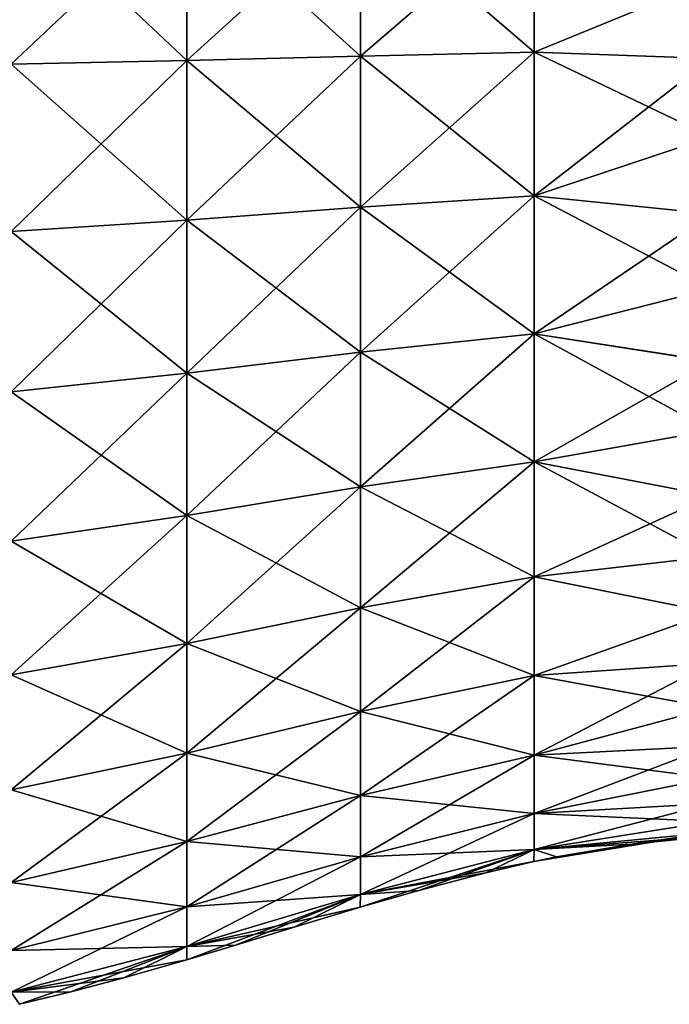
# Model space of a CAD drawing. Header units: millimetres. Extents: x -139 to 139, y -32 to 1264.
# Tile 140 of 256: x -38 to -29, y 640 to 654. Entities that reach past the tile are written whole.
import ezdxf

# ---------------------------------------------------------------- set-up
doc = ezdxf.new("R2010")
doc.units = ezdxf.units.MM
doc.header["$LTSCALE"] = 26.699852
doc.layers.add('298', color=7, linetype='CONTINUOUS')
doc.layers.add('299', color=7, linetype='CONTINUOUS')

msp = doc.modelspace()

# ---------------------------------------------------------------- linework, layer by layer
at = {"layer": '298', "color": 7, "linetype": 'CONTINUOUS'}
for points in [[(-38.167, 656.239, 10.456), (-38.167, 653.761, 10.456), (-35.598, 656.183, 9.78), (-38.167, 656.239, 10.456)], [(-35.598, 656.183, 9.78), (-38.167, 653.761, 10.456), (-35.598, 653.817, 9.78), (-35.598, 656.183, 9.78)], [(-35.598, 656.183, 9.78), (-35.598, 653.817, 9.78), (-33.064, 656.12, 9.015), (-35.598, 656.183, 9.78)], [(-33.064, 656.12, 9.015), (-35.598, 653.817, 9.78), (-33.064, 653.88, 9.015), (-33.064, 656.12, 9.015)], [(-33.064, 656.12, 9.015), (-33.064, 653.88, 9.015), (-30.524, 656.065, 8.348), (-33.064, 656.12, 9.015)], [(-30.524, 656.065, 8.348), (-33.064, 653.88, 9.015), (-30.524, 653.935, 8.348), (-30.524, 656.065, 8.348)], [(-30.524, 656.065, 8.348), (-30.524, 653.935, 8.348), (-27.941, 655, 8.022), (-30.524, 656.065, 8.348)], [(-27.941, 655, 8.022), (-30.524, 653.935, 8.348), (-27.941, 653.845, 7.969), (-27.941, 655, 8.022)], [(-38.167, 653.761, 10.456), (-38.167, 651.316, 10.048), (-35.598, 653.817, 9.78), (-38.167, 653.761, 10.456)], [(-35.598, 653.817, 9.78), (-38.167, 651.316, 10.048), (-35.598, 651.482, 9.39), (-35.598, 653.817, 9.78)], [(-35.598, 653.817, 9.78), (-35.598, 651.482, 9.39), (-33.064, 653.88, 9.015), (-35.598, 653.817, 9.78)], [(-33.064, 653.88, 9.015), (-35.598, 651.482, 9.39), (-33.064, 651.671, 8.646), (-33.064, 653.88, 9.015)], [(-33.064, 653.88, 9.015), (-33.064, 651.671, 8.646), (-30.524, 653.935, 8.348), (-33.064, 653.88, 9.015)], [(-30.524, 653.935, 8.348), (-33.064, 651.671, 8.646), (-30.524, 651.835, 7.997), (-30.524, 653.935, 8.348)], [(-30.524, 653.935, 8.348), (-30.524, 651.835, 7.997), (-27.941, 653.845, 7.969), (-30.524, 653.935, 8.348)], [(-27.941, 653.845, 7.969), (-30.524, 651.835, 7.997), (-27.941, 652.699, 7.809), (-27.941, 653.845, 7.969)], [(-27.941, 652.699, 7.809), (-30.524, 651.835, 7.997), (-27.941, 651.574, 7.544), (-27.941, 652.699, 7.809)], [(-33.064, 651.671, 8.646), (-33.064, 649.553, 7.919), (-30.524, 651.835, 7.997), (-33.064, 651.671, 8.646)], [(-30.524, 651.835, 7.997), (-33.064, 649.553, 7.919), (-30.524, 649.821, 7.306), (-30.524, 651.835, 7.997)], [(-30.524, 651.835, 7.997), (-30.524, 649.821, 7.306), (-27.941, 651.574, 7.544), (-30.524, 651.835, 7.997)], [(-35.598, 651.482, 9.39), (-35.598, 649.244, 8.622), (-33.064, 651.671, 8.646), (-35.598, 651.482, 9.39)], [(-33.064, 651.671, 8.646), (-35.598, 649.244, 8.622), (-33.064, 649.553, 7.919), (-33.064, 651.671, 8.646)], [(-27.941, 651.574, 7.544), (-30.524, 649.821, 7.306), (-27.941, 650.477, 7.177), (-27.941, 651.574, 7.544)], [(-38.167, 651.316, 10.048), (-38.167, 648.972, 9.243), (-35.598, 651.482, 9.39), (-38.167, 651.316, 10.048)], [(-35.598, 651.482, 9.39), (-38.167, 648.972, 9.243), (-35.598, 649.244, 8.622), (-35.598, 651.482, 9.39)], [(-27.941, 650.477, 7.177), (-30.524, 649.821, 7.306), (-27.941, 649.419, 6.709), (-27.941, 650.477, 7.177)], [(-33.064, 649.553, 7.919), (-33.064, 647.583, 6.853), (-30.524, 649.821, 7.306), (-33.064, 649.553, 7.919)], [(-30.524, 649.821, 7.306), (-33.064, 647.583, 6.853), (-30.524, 647.949, 6.292), (-30.524, 649.821, 7.306)], [(-30.524, 649.821, 7.306), (-30.524, 647.949, 6.292), (-27.941, 649.419, 6.709), (-30.524, 649.821, 7.306)], [(-35.598, 649.244, 8.622), (-35.598, 647.163, 7.496), (-33.064, 649.553, 7.919), (-35.598, 649.244, 8.622)], [(-33.064, 649.553, 7.919), (-35.598, 647.163, 7.496), (-33.064, 647.583, 6.853), (-33.064, 649.553, 7.919)], [(-27.941, 649.419, 6.709), (-30.524, 647.949, 6.292), (-27.941, 648.408, 6.147), (-27.941, 649.419, 6.709)], [(-38.167, 648.972, 9.243), (-38.167, 646.792, 8.064), (-35.598, 649.244, 8.622), (-38.167, 648.972, 9.243)], [(-35.598, 649.244, 8.622), (-38.167, 646.792, 8.064), (-35.598, 647.163, 7.496), (-35.598, 649.244, 8.622)], [(-27.941, 648.408, 6.147), (-30.524, 647.949, 6.292), (-27.941, 647.454, 5.493), (-27.941, 648.408, 6.147)], [(-33.064, 647.583, 6.853), (-33.064, 645.815, 5.477), (-30.524, 647.949, 6.292), (-33.064, 647.583, 6.853)], [(-30.524, 647.949, 6.292), (-33.064, 645.815, 5.477), (-30.524, 646.269, 4.985), (-30.524, 647.949, 6.292)], [(-30.524, 647.949, 6.292), (-30.524, 646.269, 4.985), (-27.941, 647.454, 5.493), (-30.524, 647.949, 6.292)], [(-35.598, 647.163, 7.496), (-35.598, 645.295, 6.042), (-33.064, 647.583, 6.853), (-35.598, 647.163, 7.496)], [(-33.064, 647.583, 6.853), (-35.598, 645.295, 6.042), (-33.064, 645.815, 5.477), (-33.064, 647.583, 6.853)], [(-27.941, 647.454, 5.493), (-30.524, 646.269, 4.985), (-27.941, 646.564, 4.754), (-27.941, 647.454, 5.493)], [(-38.167, 646.792, 8.064), (-38.167, 644.836, 6.541), (-35.598, 647.163, 7.496), (-38.167, 646.792, 8.064)], [(-35.598, 647.163, 7.496), (-38.167, 644.836, 6.541), (-35.598, 645.295, 6.042), (-35.598, 647.163, 7.496)], [(-27.941, 646.564, 4.754), (-30.524, 646.269, 4.985), (-27.941, 645.746, 3.936), (-27.941, 646.564, 4.754)], [(-33.064, 645.815, 5.477), (-33.064, 644.298, 3.829), (-30.524, 646.269, 4.985), (-33.064, 645.815, 5.477)], [(-30.524, 646.269, 4.985), (-33.064, 644.298, 3.829), (-30.524, 644.827, 3.418), (-30.524, 646.269, 4.985)], [(-30.524, 646.269, 4.985), (-30.524, 644.827, 3.418), (-27.941, 645.746, 3.936), (-30.524, 646.269, 4.985)], [(-35.598, 645.295, 6.042), (-35.598, 643.692, 4.301), (-33.064, 645.815, 5.477), (-35.598, 645.295, 6.042)], [(-33.064, 645.815, 5.477), (-35.598, 643.692, 4.301), (-33.064, 644.298, 3.829), (-33.064, 645.815, 5.477)], [(-27.941, 645.746, 3.936), (-30.524, 644.827, 3.418), (-27.941, 645.008, 3.047), (-27.941, 645.746, 3.936)], [(-38.167, 644.836, 6.541), (-38.167, 643.157, 4.718), (-35.598, 645.295, 6.042), (-38.167, 644.836, 6.541)], [(-35.598, 645.295, 6.042), (-38.167, 643.157, 4.718), (-35.598, 643.692, 4.301), (-35.598, 645.295, 6.042)], [(-30.524, 644.827, 3.418), (-30.524, 643.662, 1.636), (-27.941, 645.008, 3.047), (-30.524, 644.827, 3.418)], [(-27.941, 645.008, 3.047), (-30.524, 643.662, 1.636), (-27.941, 644.354, 2.092), (-27.941, 645.008, 3.047)], [(-33.064, 644.298, 3.829), (-33.064, 643.073, 1.954), (-30.524, 644.827, 3.418), (-33.064, 644.298, 3.829)], [(-30.524, 644.827, 3.418), (-33.064, 643.073, 1.954), (-30.524, 643.662, 1.636), (-30.524, 644.827, 3.418)], [(-27.941, 644.354, 2.092), (-30.524, 643.662, 1.636), (-27.941, 643.791, 1.082), (-27.941, 644.354, 2.092)], [(-35.598, 643.692, 4.301), (-35.598, 642.398, 2.32), (-33.064, 644.298, 3.829), (-35.598, 643.692, 4.301)], [(-33.064, 644.298, 3.829), (-35.598, 642.398, 2.32), (-33.064, 643.073, 1.954), (-33.064, 644.298, 3.829)], [(-30.524, 643.662, 1.636), (-30.524, 642.807, -0.314), (-27.941, 643.791, 1.082), (-30.524, 643.662, 1.636)], [(-27.941, 643.791, 1.082), (-30.524, 642.807, -0.314), (-27.941, 643.324, 0.024), (-27.941, 643.791, 1.082)], [(-38.167, 643.157, 4.718), (-38.167, 641.802, 2.643), (-35.598, 643.692, 4.301), (-38.167, 643.157, 4.718)], [(-35.598, 643.692, 4.301), (-38.167, 641.802, 2.643), (-35.598, 642.398, 2.32), (-35.598, 643.692, 4.301)], [(-33.064, 643.073, 1.954), (-33.064, 642.174, -0.097), (-30.524, 643.662, 1.636), (-33.064, 643.073, 1.954)], [(-30.524, 643.662, 1.636), (-33.064, 642.174, -0.097), (-30.524, 642.807, -0.314), (-30.524, 643.662, 1.636)], [(-27.941, 643.324, 0.024), (-30.524, 642.807, -0.314), (-27.941, 642.956, -1.073), (-27.941, 643.324, 0.024)], [(-35.598, 642.398, 2.32), (-35.598, 641.447, 0.153), (-33.064, 643.073, 1.954), (-35.598, 642.398, 2.32)], [(-33.064, 643.073, 1.954), (-35.598, 641.447, 0.153), (-33.064, 642.174, -0.097), (-33.064, 643.073, 1.954)], [(-30.524, 642.807, -0.314), (-30.524, 642.284, -2.378), (-27.941, 642.956, -1.073), (-30.524, 642.807, -0.314)], [(-27.941, 642.956, -1.073), (-30.524, 642.284, -2.378), (-27.941, 642.691, -2.199), (-27.941, 642.956, -1.073)], [(-33.064, 642.174, -0.097), (-33.064, 641.624, -2.268), (-30.524, 642.807, -0.314), (-33.064, 642.174, -0.097)], [(-30.524, 642.807, -0.314), (-33.064, 641.624, -2.268), (-30.524, 642.284, -2.378), (-30.524, 642.807, -0.314)], [(-27.941, 642.691, -2.199), (-30.524, 642.284, -2.378), (-27.941, 642.531, -3.344), (-27.941, 642.691, -2.199)], [(-30.524, 642.284, -2.378), (-30.529, 642.107, -4.5), (-27.941, 642.531, -3.344), (-30.524, 642.284, -2.378)], [(-27.941, 642.531, -3.344), (-30.529, 642.107, -4.5), (-30.2, 642.176, -4.5), (-27.941, 642.531, -3.344)], [(-29.105, 642.362, -4.5), (-27.941, 642.531, -3.344), (-30.2, 642.176, -4.5), (-29.105, 642.362, -4.5)], [(-27.941, 642.478, -4.5), (-27.941, 642.531, -3.344), (-29.105, 642.362, -4.5), (-27.941, 642.478, -4.5)], [(-38.167, 641.802, 2.643), (-38.167, 640.806, 0.373), (-35.598, 642.398, 2.32), (-38.167, 641.802, 2.643)], [(-35.598, 642.398, 2.32), (-38.167, 640.806, 0.373), (-35.598, 641.447, 0.153), (-35.598, 642.398, 2.32)], [(-35.598, 641.447, 0.153), (-35.598, 640.866, -2.142), (-33.064, 642.174, -0.097), (-35.598, 641.447, 0.153)], [(-33.064, 642.174, -0.097), (-35.598, 640.866, -2.142), (-33.064, 641.624, -2.268), (-33.064, 642.174, -0.097)], [(-33.064, 641.624, -2.268), (-33.066, 641.438, -4.5), (-30.524, 642.284, -2.378), (-33.064, 641.624, -2.268)], [(-30.524, 642.284, -2.378), (-33.066, 641.438, -4.5), (-32.21, 641.686, -4.5), (-30.524, 642.284, -2.378)], [(-31.233, 641.944, -4.5), (-30.524, 642.284, -2.378), (-32.21, 641.686, -4.5), (-31.233, 641.944, -4.5)], [(-30.529, 642.107, -4.5), (-30.524, 642.284, -2.378), (-31.233, 641.944, -4.5), (-30.529, 642.107, -4.5)], [(-35.598, 640.866, -2.142), (-35.6, 640.67, -4.5), (-33.064, 641.624, -2.268), (-35.598, 640.866, -2.142)], [(-33.064, 641.624, -2.268), (-35.6, 640.67, -4.5), (-34.89, 640.883, -4.5), (-33.064, 641.624, -2.268)], [(-34.032, 641.146, -4.5), (-33.064, 641.624, -2.268), (-34.89, 640.883, -4.5), (-34.032, 641.146, -4.5)], [(-33.066, 641.438, -4.5), (-33.064, 641.624, -2.268), (-34.032, 641.146, -4.5), (-33.066, 641.438, -4.5)], [(-38.167, 640.806, 0.373), (-38.167, 640.198, -2.03), (-35.598, 641.447, 0.153), (-38.167, 640.806, 0.373)], [(-35.598, 641.447, 0.153), (-38.167, 640.198, -2.03), (-35.598, 640.866, -2.142), (-35.598, 641.447, 0.153)], [(-38.167, 640.198, -2.03), (-38.045, 640.02, -4.5), (-35.598, 640.866, -2.142), (-38.167, 640.198, -2.03)], [(-37.295, 640.201, -4.5), (-35.598, 640.866, -2.142), (-38.045, 640.02, -4.5), (-37.295, 640.201, -4.5)], [(-36.519, 640.407, -4.5), (-35.598, 640.866, -2.142), (-37.295, 640.201, -4.5), (-36.519, 640.407, -4.5)], [(-35.6, 640.67, -4.5), (-35.598, 640.866, -2.142), (-36.519, 640.407, -4.5), (-35.6, 640.67, -4.5)]]:
    msp.add_3dface(points, dxfattribs=at)
at = {"layer": '299', "color": 7, "linetype": 'CONTINUOUS'}
for points in [[(-38.167, 653.761, -19.456), (-38.167, 656.239, -19.456), (-35.598, 653.817, -18.78), (-38.167, 653.761, -19.456)], [(-35.598, 653.817, -18.78), (-38.167, 656.239, -19.456), (-35.598, 656.183, -18.78), (-35.598, 653.817, -18.78)], [(-35.598, 653.817, -18.78), (-35.598, 656.183, -18.78), (-33.064, 653.88, -18.015), (-35.598, 653.817, -18.78)], [(-33.064, 653.88, -18.015), (-35.598, 656.183, -18.78), (-33.064, 656.12, -18.015), (-33.064, 653.88, -18.015)], [(-33.064, 653.88, -18.015), (-33.064, 656.12, -18.015), (-30.524, 653.935, -17.348), (-33.064, 653.88, -18.015)], [(-30.524, 653.935, -17.348), (-33.064, 656.12, -18.015), (-30.524, 656.065, -17.348), (-30.524, 653.935, -17.348)], [(-30.524, 653.935, -17.348), (-30.524, 656.065, -17.348), (-27.941, 655, -17.022), (-30.524, 653.935, -17.348)], [(-27.941, 653.844, -16.969), (-30.524, 653.935, -17.348), (-27.941, 655, -17.022), (-27.941, 653.844, -16.969)], [(-35.598, 651.482, -18.39), (-38.167, 653.761, -19.456), (-35.598, 653.817, -18.78), (-35.598, 651.482, -18.39)], [(-33.064, 651.671, -17.646), (-35.598, 653.817, -18.78), (-33.064, 653.88, -18.015), (-33.064, 651.671, -17.646)], [(-35.598, 651.482, -18.39), (-35.598, 653.817, -18.78), (-33.064, 651.671, -17.646), (-35.598, 651.482, -18.39)], [(-30.524, 651.835, -16.997), (-33.064, 653.88, -18.015), (-30.524, 653.935, -17.348), (-30.524, 651.835, -16.997)], [(-33.064, 651.671, -17.646), (-33.064, 653.88, -18.015), (-30.524, 651.835, -16.997), (-33.064, 651.671, -17.646)], [(-30.524, 651.835, -16.997), (-30.524, 653.935, -17.348), (-27.941, 652.699, -16.809), (-30.524, 651.835, -16.997)], [(-27.941, 652.699, -16.809), (-30.524, 653.935, -17.348), (-27.941, 653.844, -16.969), (-27.941, 652.699, -16.809)], [(-38.167, 651.316, -19.048), (-38.167, 653.761, -19.456), (-35.598, 651.482, -18.39), (-38.167, 651.316, -19.048)], [(-27.941, 651.573, -16.544), (-30.524, 651.835, -16.997), (-27.941, 652.699, -16.809), (-27.941, 651.573, -16.544)], [(-30.524, 649.821, -16.306), (-33.064, 651.671, -17.646), (-30.524, 651.835, -16.997), (-30.524, 649.821, -16.306)], [(-30.524, 649.821, -16.306), (-30.524, 651.835, -16.997), (-27.941, 650.476, -16.176), (-30.524, 649.821, -16.306)], [(-27.941, 650.476, -16.176), (-30.524, 651.835, -16.997), (-27.941, 651.573, -16.544), (-27.941, 650.476, -16.176)], [(-33.064, 649.553, -16.919), (-35.598, 651.482, -18.39), (-33.064, 651.671, -17.646), (-33.064, 649.553, -16.919)], [(-33.064, 649.553, -16.919), (-33.064, 651.671, -17.646), (-30.524, 649.821, -16.306), (-33.064, 649.553, -16.919)], [(-35.598, 649.244, -17.622), (-38.167, 651.316, -19.048), (-35.598, 651.482, -18.39), (-35.598, 649.244, -17.622)], [(-35.598, 649.244, -17.622), (-35.598, 651.482, -18.39), (-33.064, 649.553, -16.919), (-35.598, 649.244, -17.622)], [(-38.167, 648.972, -18.243), (-38.167, 651.316, -19.048), (-35.598, 649.244, -17.622), (-38.167, 648.972, -18.243)], [(-27.941, 649.418, -15.709), (-30.524, 649.821, -16.306), (-27.941, 650.476, -16.176), (-27.941, 649.418, -15.709)], [(-30.524, 647.949, -15.292), (-33.064, 649.553, -16.919), (-30.524, 649.821, -16.306), (-30.524, 647.949, -15.292)], [(-30.524, 647.949, -15.292), (-30.524, 649.821, -16.306), (-27.941, 648.408, -15.146), (-30.524, 647.949, -15.292)], [(-27.941, 648.408, -15.146), (-30.524, 649.821, -16.306), (-27.941, 649.418, -15.709), (-27.941, 648.408, -15.146)], [(-33.064, 647.583, -15.853), (-35.598, 649.244, -17.622), (-33.064, 649.553, -16.919), (-33.064, 647.583, -15.853)], [(-33.064, 647.583, -15.853), (-33.064, 649.553, -16.919), (-30.524, 647.949, -15.292), (-33.064, 647.583, -15.853)], [(-35.598, 647.163, -16.496), (-38.167, 648.972, -18.243), (-35.598, 649.244, -17.622), (-35.598, 647.163, -16.496)], [(-35.598, 647.163, -16.496), (-35.598, 649.244, -17.622), (-33.064, 647.583, -15.853), (-35.598, 647.163, -16.496)], [(-38.167, 646.792, -17.064), (-38.167, 648.972, -18.243), (-35.598, 647.163, -16.496), (-38.167, 646.792, -17.064)], [(-27.941, 647.454, -14.493), (-30.524, 647.949, -15.292), (-27.941, 648.408, -15.146), (-27.941, 647.454, -14.493)], [(-30.524, 646.269, -13.985), (-33.064, 647.583, -15.853), (-30.524, 647.949, -15.292), (-30.524, 646.269, -13.985)], [(-30.524, 646.269, -13.985), (-30.524, 647.949, -15.292), (-27.941, 646.564, -13.754), (-30.524, 646.269, -13.985)], [(-27.941, 646.564, -13.754), (-30.524, 647.949, -15.292), (-27.941, 647.454, -14.493), (-27.941, 646.564, -13.754)], [(-33.064, 645.815, -14.477), (-35.598, 647.163, -16.496), (-33.064, 647.583, -15.853), (-33.064, 645.815, -14.477)], [(-33.064, 645.815, -14.477), (-33.064, 647.583, -15.853), (-30.524, 646.269, -13.985), (-33.064, 645.815, -14.477)], [(-35.598, 645.295, -15.042), (-38.167, 646.792, -17.064), (-35.598, 647.163, -16.496), (-35.598, 645.295, -15.042)], [(-35.598, 645.295, -15.042), (-35.598, 647.163, -16.496), (-33.064, 645.815, -14.477), (-35.598, 645.295, -15.042)], [(-38.167, 644.836, -15.541), (-38.167, 646.792, -17.064), (-35.598, 645.295, -15.042), (-38.167, 644.836, -15.541)], [(-27.941, 645.746, -12.936), (-30.524, 646.269, -13.985), (-27.941, 646.564, -13.754), (-27.941, 645.746, -12.936)], [(-30.524, 644.827, -12.418), (-33.064, 645.815, -14.477), (-30.524, 646.269, -13.985), (-30.524, 644.827, -12.418)], [(-30.524, 644.827, -12.418), (-30.524, 646.269, -13.985), (-27.941, 645.746, -12.936), (-30.524, 644.827, -12.418)], [(-33.064, 644.298, -12.829), (-35.598, 645.295, -15.042), (-33.064, 645.815, -14.477), (-33.064, 644.298, -12.829)], [(-33.064, 644.298, -12.829), (-33.064, 645.815, -14.477), (-30.524, 644.827, -12.418), (-33.064, 644.298, -12.829)], [(-27.941, 645.007, -12.046), (-30.524, 644.827, -12.418), (-27.941, 645.746, -12.936), (-27.941, 645.007, -12.046)], [(-35.598, 643.692, -13.301), (-38.167, 644.836, -15.541), (-35.598, 645.295, -15.042), (-35.598, 643.692, -13.301)], [(-35.598, 643.692, -13.301), (-35.598, 645.295, -15.042), (-33.064, 644.298, -12.829), (-35.598, 643.692, -13.301)], [(-27.941, 644.354, -11.092), (-30.524, 644.827, -12.418), (-27.941, 645.007, -12.046), (-27.941, 644.354, -11.092)], [(-38.167, 643.157, -13.718), (-38.167, 644.836, -15.541), (-35.598, 643.692, -13.301), (-38.167, 643.157, -13.718)], [(-30.524, 643.662, -10.636), (-33.064, 644.298, -12.829), (-30.524, 644.827, -12.418), (-30.524, 643.662, -10.636)], [(-30.524, 643.662, -10.636), (-30.524, 644.827, -12.418), (-27.941, 644.354, -11.092), (-30.524, 643.662, -10.636)], [(-27.941, 643.791, -10.081), (-30.524, 643.662, -10.636), (-27.941, 644.354, -11.092), (-27.941, 643.791, -10.081)], [(-33.064, 643.073, -10.954), (-35.598, 643.692, -13.301), (-33.064, 644.298, -12.829), (-33.064, 643.073, -10.954)], [(-33.064, 643.073, -10.954), (-33.064, 644.298, -12.829), (-30.524, 643.662, -10.636), (-33.064, 643.073, -10.954)], [(-27.941, 643.324, -9.023), (-30.524, 643.662, -10.636), (-27.941, 643.791, -10.081), (-27.941, 643.324, -9.023)], [(-35.598, 642.398, -11.32), (-38.167, 643.157, -13.718), (-35.598, 643.692, -13.301), (-35.598, 642.398, -11.32)], [(-35.598, 642.398, -11.32), (-35.598, 643.692, -13.301), (-33.064, 643.073, -10.954), (-35.598, 642.398, -11.32)], [(-30.524, 642.807, -8.686), (-33.064, 643.073, -10.954), (-30.524, 643.662, -10.636), (-30.524, 642.807, -8.686)], [(-30.524, 642.807, -8.686), (-30.524, 643.662, -10.636), (-27.941, 643.324, -9.023), (-30.524, 642.807, -8.686)], [(-27.941, 642.956, -7.927), (-30.524, 642.807, -8.686), (-27.941, 643.324, -9.023), (-27.941, 642.956, -7.927)], [(-38.167, 641.802, -11.643), (-38.167, 643.157, -13.718), (-35.598, 642.398, -11.32), (-38.167, 641.802, -11.643)], [(-33.064, 642.174, -8.903), (-35.598, 642.398, -11.32), (-33.064, 643.073, -10.954), (-33.064, 642.174, -8.903)], [(-33.064, 642.174, -8.903), (-33.064, 643.073, -10.954), (-30.524, 642.807, -8.686), (-33.064, 642.174, -8.903)], [(-27.941, 642.691, -6.801), (-30.524, 642.807, -8.686), (-27.941, 642.956, -7.927), (-27.941, 642.691, -6.801)], [(-30.524, 642.284, -6.622), (-33.064, 642.174, -8.903), (-30.524, 642.807, -8.686), (-30.524, 642.284, -6.622)], [(-30.524, 642.284, -6.622), (-30.524, 642.807, -8.686), (-27.941, 642.691, -6.801), (-30.524, 642.284, -6.622)], [(-27.941, 642.531, -5.655), (-30.524, 642.284, -6.622), (-27.941, 642.691, -6.801), (-27.941, 642.531, -5.655)], [(-27.941, 642.478, -4.5), (-30.524, 642.284, -6.622), (-27.941, 642.531, -5.655), (-27.941, 642.478, -4.5)], [(-27.941, 642.478, -4.5), (-29.105, 642.362, -4.5), (-30.524, 642.284, -6.622), (-27.941, 642.478, -4.5)], [(-35.598, 641.447, -9.153), (-38.167, 641.802, -11.643), (-35.598, 642.398, -11.32), (-35.598, 641.447, -9.153)], [(-35.598, 641.447, -9.153), (-35.598, 642.398, -11.32), (-33.064, 642.174, -8.903), (-35.598, 641.447, -9.153)], [(-29.105, 642.362, -4.5), (-30.2, 642.176, -4.5), (-30.524, 642.284, -6.622), (-29.105, 642.362, -4.5)], [(-33.064, 641.624, -6.732), (-35.598, 641.447, -9.153), (-33.064, 642.174, -8.903), (-33.064, 641.624, -6.732)], [(-30.529, 642.107, -4.5), (-33.064, 641.624, -6.732), (-30.524, 642.284, -6.622), (-30.529, 642.107, -4.5)], [(-33.064, 641.624, -6.732), (-33.064, 642.174, -8.903), (-30.524, 642.284, -6.622), (-33.064, 641.624, -6.732)], [(-30.2, 642.176, -4.5), (-30.529, 642.107, -4.5), (-30.524, 642.284, -6.622), (-30.2, 642.176, -4.5)], [(-30.529, 642.107, -4.5), (-31.233, 641.944, -4.5), (-33.064, 641.624, -6.732), (-30.529, 642.107, -4.5)], [(-31.233, 641.944, -4.5), (-32.21, 641.686, -4.5), (-33.064, 641.624, -6.732), (-31.233, 641.944, -4.5)], [(-38.167, 640.806, -9.373), (-38.167, 641.802, -11.643), (-35.598, 641.447, -9.153), (-38.167, 640.806, -9.373)], [(-33.066, 641.438, -4.5), (-35.598, 640.866, -6.858), (-33.064, 641.624, -6.732), (-33.066, 641.438, -4.5)], [(-35.598, 640.866, -6.858), (-35.598, 641.447, -9.153), (-33.064, 641.624, -6.732), (-35.598, 640.866, -6.858)], [(-32.21, 641.686, -4.5), (-33.066, 641.438, -4.5), (-33.064, 641.624, -6.732), (-32.21, 641.686, -4.5)], [(-35.598, 640.866, -6.858), (-38.167, 640.806, -9.373), (-35.598, 641.447, -9.153), (-35.598, 640.866, -6.858)], [(-33.066, 641.438, -4.5), (-34.032, 641.146, -4.5), (-35.598, 640.866, -6.858), (-33.066, 641.438, -4.5)], [(-34.032, 641.146, -4.5), (-34.89, 640.883, -4.5), (-35.598, 640.866, -6.858), (-34.032, 641.146, -4.5)], [(-35.6, 640.67, -4.5), (-38.167, 640.198, -6.97), (-35.598, 640.866, -6.858), (-35.6, 640.67, -4.5)], [(-38.167, 640.198, -6.97), (-38.167, 640.806, -9.373), (-35.598, 640.866, -6.858), (-38.167, 640.198, -6.97)], [(-34.89, 640.883, -4.5), (-35.6, 640.67, -4.5), (-35.598, 640.866, -6.858), (-34.89, 640.883, -4.5)], [(-35.6, 640.67, -4.5), (-36.519, 640.407, -4.5), (-38.167, 640.198, -6.97), (-35.6, 640.67, -4.5)], [(-36.519, 640.407, -4.5), (-37.295, 640.201, -4.5), (-38.167, 640.198, -6.97), (-36.519, 640.407, -4.5)], [(-37.295, 640.201, -4.5), (-38.045, 640.02, -4.5), (-38.167, 640.198, -6.97), (-37.295, 640.201, -4.5)]]:
    msp.add_3dface(points, dxfattribs=at)

doc.saveas('drawing.dxf')
